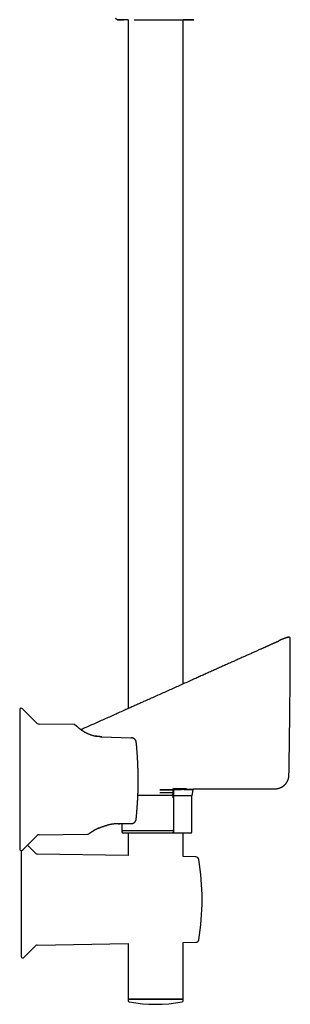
# Model space of a CAD drawing. Header units: millimetres. Extents: x 8 to 1017, y 12 to 1747.
# Tile 18 of 22: x 830 to 938, y 965 to 1357. Entities that reach past the tile are written whole.
import ezdxf

# ---------------------------------------------------------------- set-up
doc = ezdxf.new("R2010")
doc.units = ezdxf.units.MM

msp = doc.modelspace()

# ---------------------------------------------------------------- linework, layer by layer
at = {"color": 7, "linetype": 'Continuous', "lineweight": 30}
for p, q in [((873.27, 1356.88), (873.27, 1082.6)), ((895.17, 1092.4), (895.17, 1356.88)), ((933.21, 1109.47), (933.19, 1109.45)), ((936.83, 1110.97), (937.11, 1111.04)), ((937.85, 1110.46), (937.85, 1110.46)), ((830.1, 1082.24), (830.1, 1026.55)), ((837.05, 1076.74), (831.3, 1082.44)), ((851.77, 1076.27), (837.89, 1076.39)), ((851.78, 1076.26), (851.77, 1076.27)), ((860.34, 1071.67), (860.15, 1071.71)), ((862.29, 1071.41), (861.97, 1071.44)), ((862.29, 1071.41), (862.16, 1071.42)), ((862.28, 1071.41), (862.75, 1071.39)), ((862.31, 1071.41), (862.3, 1071.41)), ((862.71, 1071.39), (862.3, 1071.41)), ((862.75, 1071.39), (874.4, 1070.98)), ((874.4, 1070.98), (874.57, 1070.98)), ((891.03, 1050.75), (891.03, 1050.31)), ((891.41, 1048.04), (891.41, 1050.75)), ((892.36, 1050.74), (894.39, 1050.74)), ((895.5, 1050.74), (895.5, 1050.41)), ((899.15, 1050.37), (899.15, 1050.71)), ((899.15, 1050.71), (899.23, 1050.71)), ((899.23, 1050.71), (931.82, 1050.71)), ((885.86, 1048.04), (877.17, 1048.04)), ((891.03, 1050.31), (885.86, 1050.31)), ((890.55, 1048.04), (885.86, 1048.04)), ((891.41, 1048.04), (890.55, 1048.04)), ((891.03, 1050.31), (891.04, 1050.31)), ((891.03, 1050.31), (891.04, 1050.31)), ((891.03, 1049.04), (891.03, 1049.01)), ((891.03, 1049.01), (891.03, 1048.54)), ((891.04, 1050.31), (891.04, 1049.04)), ((898.72, 1047.84), (891.4, 1047.84)), ((891.4, 1047.08), (891.4, 1034.03)), ((891.41, 1050.34), (894.5, 1050.39)), ((895.5, 1050.41), (894.5, 1050.39)), ((895.5, 1050.41), (895.5, 1050.37)), ((899.16, 1050.37), (895.5, 1050.37)), ((895.5, 1050.37), (899.15, 1050.37)), ((898.7, 1033.54), (898.7, 1047.84)), ((898.72, 1047.84), (899.16, 1050.37)), ((899.16, 1050.37), (899.15, 1050.37)), ((864.69, 1036.11), (864.73, 1036.12)), ((869.46, 1036.78), (870, 1036.79)), ((869.96, 1036.79), (869.96, 1036.79)), ((874.34, 1036.79), (870, 1036.79)), ((870.76, 1036.79), (870.83, 1034.01)), ((874.45, 1036.79), (874.34, 1036.79)), ((874.49, 1036.79), (874.5, 1036.79)), ((831.3, 1026.34), (837.05, 1032.05)), ((837.89, 1032.4), (857.04, 1032.56)), ((859.18, 1033.79), (859.19, 1033.8)), ((870.83, 1034.01), (870.83, 1033.54)), ((870.83, 1034.01), (891.08, 1034.01)), ((891.4, 1033.04), (871.33, 1033.04)), ((873.27, 1033.04), (873.27, 1024.07)), ((891.4, 1034.02), (891.4, 1033.07)), ((898.2, 1033.04), (891.4, 1033.04)), ((895.17, 1023.69), (895.17, 1033.04)), ((836.59, 1024.88), (833.22, 1028.24)), ((830.72, 1026.05), (830.72, 983.83)), ((873.27, 1024.07), (837, 1024.7)), ((900.27, 1023.6), (895.17, 1023.69)), ((831.93, 983.62), (836.59, 988.28)), ((837, 988.46), (873.27, 989.09)), ((873.27, 989.09), (873.27, 966.97)), ((895.17, 989.47), (900.27, 989.56)), ((895.17, 966.97), (895.17, 989.47)), ((873.27, 966.97), (873.28, 966.29)), ((895.17, 966.97), (873.27, 966.97)), ((873.27, 966.88), (895.17, 966.88)), ((895.16, 966.29), (895.17, 966.97))]:
    msp.add_line(p, q, dxfattribs=at)
at = {"color": 7, "linetype": 'Continuous', "lineweight": 30, "flags": 128}
msp.add_lwpolyline([(876.47, 1038.58), (876.47, 1038.59), (876.47, 1038.59)], dxfattribs=at)
at = {"color": 7, "linetype": 'Continuous', "lineweight": 30}
for centre, radius, start, end in [((830.6, 1082.24), 0.5, 90, 180), ((830.6, 1081.74), 1, 45.1969, 90), ((837.9, 1077.59), 1.2, 225.1969, 269.5), ((837.9, 1031.2), 1.2, 90.5, 134.8031), ((857.03, 1033.56), 1, 270.4973, 306.1173), ((871.33, 1033.54), 0.5, 180, 270), ((898.2, 1033.54), 0.5, 270, 0), ((830.6, 1026.55), 0.5, 180, 270), ((830.6, 1027.05), 1, 270, 314.8031), ((837.01, 1025.3), 0.6, 225, 269), ((900.24, 1022.4), 1.2, 9.2125, 89), ((802.72, 1006.58), 100, 350.7875, 9.2125), ((837.01, 987.86), 0.6, 91, 135), ((900.24, 990.76), 1.2, 271, 350.7875), ((831.22, 983.83), 0.5, 180, 270), ((831.22, 984.33), 1, 270, 315), ((873.78, 966.3), 0.5, 181, 259.9391), ((884.22, 1025.14), 60.26, 259.9391, 280.0609), ((894.66, 966.3), 0.5, 280.0609, 359)]:
    msp.add_arc(centre, radius, start, end, dxfattribs=at)
for points, knots in [([(869.07, 1356.88), (869.03, 1356.88), (868.95, 1356.88), (868.83, 1356.92), (868.71, 1356.98), (868.6, 1357.07), (868.52, 1357.17), (868.46, 1357.29), (868.42, 1357.41), (868.41, 1357.49), (868.41, 1357.53)], [0, 0, 0, 0, 0.116633, 0.240153, 0.368733, 0.5, 0.631267, 0.759847, 0.883367, 1, 1, 1, 1]), ([(869.07, 1356.88), (869.07, 1356.88), (869.07, 1356.88), (869.07, 1356.88), (869.08, 1356.88), (869.08, 1356.88), (869.08, 1356.88), (869.08, 1356.88), (869.09, 1356.88), (869.09, 1356.88), (869.11, 1356.88), (869.13, 1356.88), (869.16, 1356.88), (869.2, 1356.88), (869.26, 1356.88), (869.34, 1356.88), (869.45, 1356.88), (869.6, 1356.88), (869.78, 1356.88), (869.99, 1356.88), (870.23, 1356.88), (870.5, 1356.88), (870.79, 1356.88), (871.08, 1356.88), (871.28, 1356.88), (871.37, 1356.88)], [0, 0, 0, 0, 0.012437, 0.0234, 0.032888, 0.040902, 0.049925, 0.060311, 0.070277, 0.096186, 0.122892, 0.155499, 0.188525, 0.221012, 0.278889, 0.336642, 0.394386, 0.471896, 0.549605, 0.627148, 0.70483, 0.784047, 0.863011, 0.941871, 1, 1, 1, 1]), ([(873.27, 1356.88), (873.19, 1356.88), (872.96, 1356.88), (872.6, 1356.88), (872.19, 1356.88), (871.79, 1356.88), (871.43, 1356.88), (871.09, 1356.88), (870.78, 1356.88), (870.49, 1356.88), (870.22, 1356.88), (869.98, 1356.88), (869.77, 1356.88), (869.58, 1356.88), (869.43, 1356.88), (869.31, 1356.88), (869.24, 1356.88), (869.19, 1356.88), (869.15, 1356.88), (869.12, 1356.88), (869.11, 1356.88), (869.1, 1356.88), (869.09, 1356.88), (869.09, 1356.88), (869.08, 1356.88), (869.08, 1356.88), (869.08, 1356.88), (869.08, 1356.88), (869.07, 1356.88), (869.07, 1356.88)], [0, 0, 0, 0, 0.0280586, 0.0858005, 0.1434864, 0.2011786, 0.2588726, 0.3155115, 0.3722598, 0.4288691, 0.4855251, 0.542794, 0.6001758, 0.6577793, 0.7157121, 0.7743824, 0.8063528, 0.8378298, 0.8688343, 0.8997283, 0.9109145, 0.9222724, 0.9338031, 0.9442776, 0.9553359, 0.9670562, 0.97575, 0.9866232, 1, 1, 1, 1]), ([(875.7, 1356.88), (875.84, 1356.88), (876.15, 1356.88), (876.66, 1356.88), (877.24, 1356.88), (877.83, 1356.88), (878.43, 1356.88), (879.05, 1356.88), (879.68, 1356.88), (880.32, 1356.88), (880.97, 1356.88), (881.62, 1356.88), (882.27, 1356.88), (882.92, 1356.88), (883.57, 1356.88), (884.23, 1356.88), (884.89, 1356.88), (885.55, 1356.88), (886.21, 1356.88), (886.87, 1356.88), (887.52, 1356.88), (888.16, 1356.88), (888.79, 1356.88), (889.41, 1356.88), (890.02, 1356.88), (890.63, 1356.88), (891.22, 1356.88), (891.81, 1356.88), (892.38, 1356.88), (892.93, 1356.88), (893.46, 1356.88), (893.97, 1356.88), (894.47, 1356.88), (894.94, 1356.88), (895.4, 1356.88), (895.84, 1356.88), (896.25, 1356.88), (896.64, 1356.88), (897.01, 1356.88), (897.35, 1356.88), (897.66, 1356.88), (897.95, 1356.88), (898.22, 1356.88), (898.46, 1356.88), (898.67, 1356.88), (898.86, 1356.88), (899.02, 1356.88), (899.13, 1356.88), (899.22, 1356.88), (899.28, 1356.88), (899.32, 1356.88), (899.34, 1356.88), (899.35, 1356.88), (899.35, 1356.88), (899.36, 1356.88), (899.36, 1356.88), (899.36, 1356.88), (899.37, 1356.88), (899.37, 1356.88), (899.37, 1356.88)], [0, 0, 0, 0, 0.014811, 0.034673, 0.054555, 0.074495, 0.094528, 0.114911, 0.135206, 0.155451, 0.175682, 0.195978, 0.215902, 0.235826, 0.255774, 0.275645, 0.295861, 0.316185, 0.336457, 0.356752, 0.377071, 0.39696, 0.416847, 0.43677, 0.456764, 0.477052, 0.497331, 0.517638, 0.537911, 0.558199, 0.578119, 0.598052, 0.617988, 0.637883, 0.658122, 0.678434, 0.698718, 0.719005, 0.7393, 0.759212, 0.779156, 0.799071, 0.819003, 0.839289, 0.859579, 0.879886, 0.900154, 0.920361, 0.935195, 0.950099, 0.96518, 0.970061, 0.97487, 0.979506, 0.984328, 0.98842, 0.991474, 0.995297, 1, 1, 1, 1]), ([(899.37, 1356.88), (899.37, 1356.88), (899.37, 1356.88), (899.36, 1356.88), (899.36, 1356.88), (899.36, 1356.88), (899.36, 1356.88), (899.35, 1356.88), (899.35, 1356.88), (899.33, 1356.88), (899.31, 1356.88), (899.28, 1356.88), (899.24, 1356.88), (899.18, 1356.88), (899.1, 1356.88), (898.99, 1356.88), (898.84, 1356.88), (898.66, 1356.88), (898.45, 1356.88), (898.21, 1356.88), (897.94, 1356.88), (897.65, 1356.88), (897.33, 1356.88), (896.98, 1356.88), (896.61, 1356.88), (896.23, 1356.88), (895.82, 1356.88), (895.46, 1356.88), (895.24, 1356.88), (895.17, 1356.88)], [0, 0, 0, 0, 0.010491, 0.019517, 0.027077, 0.03386, 0.042794, 0.051314, 0.070241, 0.089747, 0.113556, 0.137667, 0.161387, 0.20365, 0.245827, 0.287995, 0.344596, 0.401342, 0.457966, 0.514693, 0.572539, 0.630201, 0.687787, 0.745406, 0.803187, 0.859843, 0.916497, 0.973225, 1, 1, 1, 1]), ([(899.45, 1356.88), (899.45, 1356.88), (899.42, 1356.88), (899.39, 1356.88), (899.37, 1356.88)], [0, 0, 0, 0, 0.01742, 1, 1, 1, 1]), ([(937.09, 1111.04), (937.04, 1111.03), (936.95, 1111), (936.82, 1110.97), (936.71, 1110.93), (936.62, 1110.91), (936.56, 1110.89), (936.53, 1110.88), (936.51, 1110.87), (936.51, 1110.87), (936.51, 1110.87), (936.5, 1110.87), (936.5, 1110.87), (936.49, 1110.86), (936.48, 1110.86), (936.47, 1110.86), (936.46, 1110.85), (936.45, 1110.85), (936.44, 1110.85), (936.43, 1110.85), (936.42, 1110.84), (936.42, 1110.84), (936.41, 1110.84), (936.4, 1110.83), (936.39, 1110.83), (936.38, 1110.83), (936.38, 1110.83), (936.37, 1110.82), (936.36, 1110.82), (936.36, 1110.82), (936.35, 1110.82), (936.34, 1110.81), (936.34, 1110.81), (936.33, 1110.81), (936.33, 1110.81), (936.32, 1110.81), (936.32, 1110.8), (936.31, 1110.8), (936.3, 1110.8), (936.29, 1110.8), (936.29, 1110.79), (936.28, 1110.79), (936.27, 1110.79), (936.26, 1110.79), (936.25, 1110.78), (936.24, 1110.78), (936.24, 1110.78), (936.23, 1110.77), (936.22, 1110.77), (936.21, 1110.77), (936.2, 1110.77), (936.2, 1110.76), (936.19, 1110.76), (936.18, 1110.76), (936.17, 1110.75), (936.17, 1110.75), (936.16, 1110.75), (936.15, 1110.75), (936.15, 1110.75), (936.14, 1110.74), (936.14, 1110.74), (936.13, 1110.74), (936.13, 1110.74), (936.12, 1110.74), (936.12, 1110.74), (936.11, 1110.73), (936.11, 1110.73), (936.1, 1110.73), (936.09, 1110.73), (936.09, 1110.72), (936.08, 1110.72), (936.07, 1110.72), (936.06, 1110.71), (936.05, 1110.71), (936.04, 1110.71), (936.03, 1110.7), (936.02, 1110.7), (936, 1110.69), (935.99, 1110.69), (935.98, 1110.69), (935.96, 1110.68), (935.95, 1110.68), (935.94, 1110.67), (935.92, 1110.66), (935.9, 1110.66), (935.89, 1110.65), (935.87, 1110.65), (935.86, 1110.64), (935.84, 1110.64), (935.83, 1110.63), (935.81, 1110.63), (935.8, 1110.62), (935.79, 1110.62), (935.78, 1110.62), (935.77, 1110.61), (935.76, 1110.61), (935.75, 1110.61), (935.74, 1110.6), (935.72, 1110.6), (935.71, 1110.59), (935.69, 1110.58), (935.67, 1110.58), (935.66, 1110.57), (935.64, 1110.56), (935.62, 1110.56), (935.6, 1110.55), (935.59, 1110.55), (935.57, 1110.54), (935.55, 1110.53), (935.53, 1110.53), (935.51, 1110.52), (935.49, 1110.51), (935.48, 1110.51), (935.46, 1110.5), (935.44, 1110.49), (935.43, 1110.49), (935.41, 1110.48), (935.4, 1110.48), (935.39, 1110.47), (935.37, 1110.47), (935.36, 1110.46), (935.35, 1110.46), (935.33, 1110.45), (935.31, 1110.45), (935.28, 1110.44), (935.26, 1110.43), (935.25, 1110.42), (935.24, 1110.42), (935.22, 1110.41), (935.21, 1110.41), (935.2, 1110.41), (935.19, 1110.4), (935.17, 1110.4), (935.16, 1110.39), (935.14, 1110.39), (935.13, 1110.38), (935.11, 1110.37), (935.09, 1110.37), (935.08, 1110.36), (935.06, 1110.36), (935.04, 1110.35), (935.02, 1110.34), (935.01, 1110.34), (934.99, 1110.33), (934.97, 1110.32), (934.94, 1110.31), (934.92, 1110.3), (934.89, 1110.29), (934.87, 1110.29), (934.84, 1110.28), (934.81, 1110.27), (934.79, 1110.26), (934.76, 1110.25), (934.74, 1110.24), (934.73, 1110.23), (934.71, 1110.23), (934.69, 1110.22), (934.68, 1110.22), (934.66, 1110.21), (934.64, 1110.2), (934.63, 1110.2), (934.61, 1110.19), (934.6, 1110.19), (934.6, 1110.19), (934.59, 1110.18), (934.58, 1110.18), (934.57, 1110.17), (934.55, 1110.17), (934.54, 1110.16), (934.53, 1110.16), (934.51, 1110.15), (934.5, 1110.15), (934.49, 1110.15), (934.48, 1110.14), (934.46, 1110.13), (934.43, 1110.12), (934.39, 1110.11), (934.36, 1110.09), (934.33, 1110.08), (934.31, 1110.07), (934.29, 1110.06), (934.27, 1110.06), (934.25, 1110.05), (934.23, 1110.04), (934.21, 1110.03), (934.2, 1110.02), (934.18, 1110.01), (934.16, 1110.01), (934.14, 1110), (934.13, 1109.99), (934.11, 1109.98), (934.1, 1109.97), (934.09, 1109.97), (934.08, 1109.97), (934.08, 1109.96), (934.07, 1109.96), (934.07, 1109.96), (934.07, 1109.96), (934.06, 1109.96), (934.06, 1109.96), (934.06, 1109.95), (934.05, 1109.95), (934.04, 1109.95), (934.03, 1109.94), (934.02, 1109.93), (933.99, 1109.92), (933.96, 1109.91), (933.92, 1109.89), (933.89, 1109.87), (933.85, 1109.85), (933.8, 1109.82), (933.74, 1109.79), (933.68, 1109.76), (933.62, 1109.73), (933.58, 1109.7), (933.54, 1109.68), (933.51, 1109.66), (933.47, 1109.63), (933.43, 1109.61), (933.39, 1109.58), (933.35, 1109.56), (933.31, 1109.53), (933.27, 1109.51), (933.24, 1109.48), (933.21, 1109.47), (933.19, 1109.45), (933.17, 1109.44), (933.15, 1109.43), (933.14, 1109.42), (933.14, 1109.42), (933.15, 1109.43), (933.17, 1109.44), (933.18, 1109.45), (933.2, 1109.46), (933.22, 1109.47), (933.23, 1109.48), (933.23, 1109.47), (933.22, 1109.47), (933.21, 1109.46), (933.2, 1109.46), (933.18, 1109.45), (933.17, 1109.44), (933.14, 1109.43), (933.11, 1109.41), (933.06, 1109.38), (933, 1109.36), (932.93, 1109.32), (932.86, 1109.29), (932.77, 1109.25), (932.68, 1109.2), (932.58, 1109.15), (932.48, 1109.11), (932.39, 1109.07), (932.31, 1109.03), (932.22, 1108.99), (932.13, 1108.95), (932.01, 1108.89), (931.89, 1108.84), (931.76, 1108.78), (931.64, 1108.73), (931.51, 1108.67), (931.39, 1108.62), (931.3, 1108.58), (931.23, 1108.55), (931.18, 1108.53), (931.13, 1108.51), (931.08, 1108.48), (931.01, 1108.45), (930.91, 1108.41), (930.79, 1108.36), (930.67, 1108.31), (930.54, 1108.25), (930.41, 1108.2), (930.27, 1108.14), (930.15, 1108.09), (930.03, 1108.04), (929.94, 1107.99), (929.85, 1107.96), (929.79, 1107.93), (929.75, 1107.91), (929.7, 1107.89), (929.65, 1107.87), (929.55, 1107.83), (929.42, 1107.77), (929.25, 1107.7), (929.07, 1107.61), (928.86, 1107.52), (928.64, 1107.42), (928.39, 1107.31), (928.12, 1107.19), (927.82, 1107.06), (927.5, 1106.91), (927.16, 1106.76), (926.79, 1106.59), (926.4, 1106.42), (925.71, 1106.11), (924.71, 1105.66), (923.4, 1105.07), (922.06, 1104.47), (920.68, 1103.85), (919.26, 1103.21), (917.8, 1102.56), (916.31, 1101.89), (914.8, 1101.21), (913.25, 1100.51), (911.67, 1099.81), (910.08, 1099.09), (908.46, 1098.37), (906.83, 1097.63), (905.19, 1096.9), (903.53, 1096.15), (901.86, 1095.4), (900.18, 1094.65), (898.33, 1093.82), (896.31, 1092.92), (894.13, 1091.94), (891.99, 1090.98), (889.85, 1090.02), (887.73, 1089.07), (885.62, 1088.13), (883.54, 1087.19), (881.49, 1086.28), (879.61, 1085.44), (877.9, 1084.67), (876.33, 1083.97), (874.76, 1083.27), (873.17, 1082.55), (871.41, 1081.77), (869.49, 1080.91), (867.39, 1079.97), (865.26, 1079.02), (863.1, 1078.05), (860.92, 1077.08), (858.71, 1076.09), (856.92, 1075.29), (855.55, 1074.68), (854.89, 1074.38), (854.54, 1074.23), (854.5, 1074.21)], [0, 0, 0, 0, 0.000823, 0.001583, 0.002203, 0.002684, 0.003026, 0.003229, 0.003279, 0.003287, 0.003293, 0.003301, 0.003473, 0.003745, 0.004182, 0.004754, 0.005461, 0.006303, 0.00743, 0.008735, 0.010216, 0.011874, 0.013708, 0.01572, 0.017908, 0.020089, 0.022423, 0.024907, 0.027543, 0.03033, 0.033269, 0.036359, 0.039325, 0.042417, 0.045637, 0.048984, 0.052459, 0.056061, 0.061589, 0.066966, 0.072191, 0.077264, 0.082185, 0.086955, 0.091572, 0.096038, 0.100351, 0.104513, 0.108524, 0.112382, 0.116089, 0.119644, 0.123379, 0.12693, 0.130298, 0.133483, 0.136484, 0.139053, 0.14147, 0.143735, 0.145849, 0.147811, 0.149622, 0.151281, 0.153398, 0.155586, 0.157866, 0.160238, 0.163181, 0.166255, 0.169459, 0.172794, 0.176259, 0.179854, 0.183407, 0.187079, 0.190869, 0.194778, 0.198806, 0.202949, 0.207077, 0.21112, 0.21608, 0.220904, 0.225593, 0.230147, 0.234565, 0.238848, 0.242995, 0.247007, 0.250883, 0.254625, 0.257007, 0.259449, 0.261991, 0.264634, 0.267376, 0.270218, 0.274246, 0.278459, 0.282858, 0.287441, 0.291172, 0.295017, 0.298976, 0.302943, 0.307533, 0.311978, 0.316278, 0.320434, 0.324446, 0.328313, 0.332036, 0.335615, 0.339049, 0.342339, 0.345485, 0.348487, 0.351185, 0.353814, 0.356415, 0.35899, 0.361537, 0.366852, 0.372046, 0.377118, 0.379468, 0.38179, 0.384086, 0.386417, 0.388884, 0.391489, 0.394231, 0.397111, 0.400128, 0.403283, 0.406516, 0.409881, 0.413379, 0.417009, 0.420361, 0.423819, 0.427383, 0.431052, 0.434775, 0.439533, 0.444145, 0.448613, 0.453239, 0.457699, 0.461992, 0.466119, 0.470079, 0.472512, 0.474878, 0.477176, 0.479504, 0.481957, 0.484487, 0.487137, 0.489907, 0.492796, 0.493636, 0.49441, 0.495092, 0.495683, 0.496182, 0.496591, 0.496911, 0.497147, 0.497237, 0.49731, 0.497373, 0.497432, 0.497522, 0.497701, 0.497958, 0.498188, 0.498366, 0.498446, 0.498542, 0.498803, 0.499106, 0.499491, 0.499962, 0.500518, 0.501161, 0.501812, 0.502476, 0.503012, 0.503421, 0.503704, 0.5038, 0.503868, 0.503893, 0.503914, 0.503923, 0.503933, 0.503954, 0.50398, 0.504029, 0.504093, 0.504371, 0.504692, 0.505028, 0.505379, 0.506579, 0.507363, 0.508201, 0.509033, 0.51002, 0.510866, 0.511581, 0.512254, 0.512738, 0.513247, 0.513807, 0.514419, 0.515106, 0.515882, 0.516738, 0.517559, 0.518387, 0.519117, 0.519863, 0.520724, 0.521481, 0.522291, 0.523046, 0.523731, 0.524521, 0.525231, 0.525883, 0.526519, 0.527231, 0.528055, 0.529065, 0.529602, 0.530035, 0.530391, 0.530754, 0.531129, 0.531518, 0.532171, 0.532935, 0.53377, 0.534558, 0.535385, 0.53624, 0.537152, 0.538103, 0.538966, 0.539656, 0.540292, 0.540946, 0.541663, 0.542488, 0.543424, 0.544237, 0.545118, 0.546022, 0.546793, 0.547333, 0.547769, 0.548101, 0.548346, 0.548664, 0.549093, 0.549742, 0.550462, 0.551187, 0.551917, 0.552756, 0.553587, 0.554328, 0.55497, 0.555571, 0.556053, 0.556419, 0.55667, 0.556841, 0.557207, 0.557625, 0.558498, 0.559536, 0.5606, 0.561795, 0.56312, 0.564574, 0.566191, 0.567943, 0.569831, 0.571853, 0.57401, 0.576303, 0.578688, 0.586258, 0.593997, 0.601905, 0.609982, 0.618397, 0.626989, 0.635756, 0.644699, 0.653819, 0.663114, 0.672585, 0.682038, 0.69166, 0.701381, 0.711023, 0.721031, 0.730944, 0.740762, 0.753762, 0.76659, 0.779248, 0.791734, 0.804342, 0.816771, 0.829021, 0.841091, 0.852982, 0.8622, 0.871376, 0.880646, 0.890014, 0.899479, 0.911693, 0.924066, 0.936597, 0.949287, 0.962135, 0.975142, 0.988307, 0.993828, 0.999376, 1, 1, 1, 1]), ([(937.11, 1111.04), (937.11, 1111.04), (937.11, 1111.04), (937.09, 1111.04), (937.09, 1111.04)], [0, 0, 0, 0, 0.999632, 1, 1, 1, 1]), ([(937.85, 1110.46), (937.85, 1110.49), (937.85, 1110.54), (937.83, 1110.6), (937.82, 1110.66), (937.79, 1110.72), (937.76, 1110.78), (937.72, 1110.84), (937.67, 1110.89), (937.62, 1110.93), (937.57, 1110.97), (937.49, 1111.01), (937.41, 1111.04), (937.31, 1111.06), (937.21, 1111.06), (937.14, 1111.05), (937.11, 1111.04)], [0, 0, 0, 0, 0.074725, 0.138828, 0.190158, 0.229828, 0.309274, 0.392258, 0.437909, 0.493558, 0.559197, 0.634259, 0.717699, 0.807928, 0.902846, 1, 1, 1, 1]), ([(937.32, 1056.11), (937.33, 1056.88), (937.37, 1059.29), (937.44, 1063.34), (937.51, 1068.25), (937.58, 1073.15), (937.63, 1078.04), (937.69, 1082.91), (937.73, 1087.76), (937.77, 1092.56), (937.8, 1097.29), (937.82, 1101.83), (937.84, 1105.9), (937.85, 1108.74), (937.85, 1110.16), (937.85, 1110.46)], [0, 0, 0, 0, 0.042609, 0.133053, 0.223386, 0.313575, 0.403565, 0.493273, 0.582556, 0.671157, 0.758546, 0.843445, 0.921766, 0.983384, 1, 1, 1, 1]), ([(851.77, 1076.27), (851.8, 1076.26), (851.87, 1076.26), (851.97, 1076.25), (852.06, 1076.22), (852.16, 1076.19), (852.25, 1076.14), (852.33, 1076.09), (852.41, 1076.03), (852.46, 1075.98), (852.48, 1075.96)], [0, 0, 0, 0, 0.122838, 0.247509, 0.373432, 0.499992, 0.626552, 0.752479, 0.877154, 1, 1, 1, 1]), ([(852.01, 1076.23), (851.97, 1076.24), (851.89, 1076.26), (851.82, 1076.26), (851.78, 1076.26)], [0, 0, 0, 0, 0.499196, 1, 1, 1, 1]), ([(852.48, 1075.96), (852.48, 1075.96), (852.49, 1075.96), (852.51, 1075.93), (852.55, 1075.89), (852.61, 1075.83), (852.68, 1075.75), (852.78, 1075.66), (852.89, 1075.56), (853.01, 1075.44), (853.15, 1075.31), (853.29, 1075.18), (853.46, 1075.04), (853.64, 1074.88), (853.82, 1074.73), (854.01, 1074.58), (854.19, 1074.44), (854.38, 1074.3), (854.59, 1074.15), (854.81, 1073.99), (855.06, 1073.82), (855.34, 1073.65), (855.64, 1073.47), (855.95, 1073.29), (856.27, 1073.11), (856.62, 1072.94), (856.97, 1072.77), (857.35, 1072.6), (857.73, 1072.44), (858.14, 1072.29), (858.55, 1072.14), (858.98, 1072.01), (859.43, 1071.88), (859.88, 1071.77), (860.34, 1071.67), (860.7, 1071.6), (860.9, 1071.57), (860.94, 1071.57)], [0, 0, 0, 0, 0.034549, 0.068994, 0.103386, 0.137778, 0.172619, 0.20719, 0.241547, 0.275746, 0.306807, 0.33762, 0.36823, 0.398683, 0.42963, 0.45418, 0.478565, 0.502813, 0.52695, 0.551006, 0.578881, 0.606572, 0.634126, 0.661593, 0.689022, 0.716581, 0.74404, 0.771451, 0.798865, 0.826336, 0.853961, 0.881558, 0.90918, 0.93688, 0.964711, 0.992378, 1, 1, 1, 1]), ([(858.01, 1072.33), (858.01, 1072.34), (857.98, 1072.35), (857.94, 1072.36), (857.9, 1072.38), (857.89, 1072.38), (857.89, 1072.38)], [0, 0, 0, 0, 0.023067, 0.348606, 0.674009, 1, 1, 1, 1]), ([(861.97, 1071.44), (861.94, 1071.44), (861.87, 1071.45), (861.74, 1071.46), (861.59, 1071.47), (861.42, 1071.49), (861.24, 1071.52), (861.03, 1071.55), (860.82, 1071.58), (860.59, 1071.62), (860.43, 1071.65), (860.35, 1071.67), (860.34, 1071.67)], [0, 0, 0, 0, 0.057461, 0.134205, 0.222316, 0.321916, 0.43296, 0.55547, 0.68958, 0.835473, 0.993452, 1, 1, 1, 1]), ([(862.31, 1071.41), (862.21, 1071.42), (862.03, 1071.43), (861.76, 1071.45), (861.53, 1071.48), (861.34, 1071.5), (861.19, 1071.52), (861.05, 1071.55), (860.97, 1071.56), (860.93, 1071.57)], [0, 0, 0, 0, 0.204911, 0.394342, 0.56849, 0.689089, 0.80063, 0.903901, 1, 1, 1, 1]), ([(862.74, 1071.39), (862.74, 1071.39), (862.73, 1071.39), (862.71, 1071.39), (862.71, 1071.39)], [0, 0, 0, 0, 0.5015, 1, 1, 1, 1]), ([(876.52, 1069.16), (876.52, 1069.21), (876.51, 1069.31), (876.48, 1069.45), (876.44, 1069.59), (876.39, 1069.73), (876.32, 1069.88), (876.23, 1070.04), (876.14, 1070.16), (876.08, 1070.24), (876.04, 1070.28), (876, 1070.32), (875.96, 1070.36), (875.92, 1070.41), (875.85, 1070.47), (875.74, 1070.56), (875.63, 1070.64), (875.55, 1070.69), (875.51, 1070.72), (875.46, 1070.74), (875.42, 1070.76), (875.37, 1070.79), (875.32, 1070.81), (875.24, 1070.84), (875.14, 1070.88), (875.01, 1070.92), (874.9, 1070.94), (874.8, 1070.96), (874.72, 1070.97), (874.66, 1070.97), (874.61, 1070.98), (874.58, 1070.98), (874.57, 1070.98)], [0, 0, 0, 0, 0.048419, 0.097603, 0.147574, 0.19835, 0.249948, 0.31569, 0.385077, 0.403863, 0.422901, 0.442192, 0.461736, 0.481533, 0.501584, 0.560287, 0.627835, 0.644221, 0.661053, 0.678331, 0.696056, 0.714227, 0.732844, 0.751907, 0.80252, 0.847533, 0.886945, 0.920757, 0.948968, 0.971579, 0.98859, 1, 1, 1, 1]), ([(876.52, 1069.18), (876.51, 1069.24), (876.5, 1069.36), (876.45, 1069.54), (876.4, 1069.7), (876.33, 1069.85), (876.26, 1069.98), (876.18, 1070.1), (876.11, 1070.2), (876.02, 1070.3), (875.95, 1070.38), (875.87, 1070.45), (875.77, 1070.54), (875.65, 1070.63), (875.49, 1070.73), (875.32, 1070.81), (875.16, 1070.87), (874.99, 1070.92), (874.81, 1070.96), (874.68, 1070.97), (874.61, 1070.98)], [0, 0, 0, 0, 0.065491, 0.128463, 0.188101, 0.243652, 0.294521, 0.340702, 0.390138, 0.433225, 0.470238, 0.505893, 0.542446, 0.605552, 0.671298, 0.739747, 0.796002, 0.857921, 0.925788, 1, 1, 1, 1]), ([(877.29, 1053.39), (877.29, 1053.63), (877.29, 1054.1), (877.29, 1054.81), (877.28, 1055.51), (877.27, 1056.22), (877.26, 1056.92), (877.24, 1057.62), (877.22, 1058.33), (877.2, 1059.03), (877.18, 1059.74), (877.15, 1060.34), (877.13, 1060.82), (877.11, 1061.17), (877.1, 1061.52), (877.08, 1061.86), (877.06, 1062.24), (877.04, 1062.66), (877.01, 1063.13), (876.98, 1063.61), (876.95, 1064.1), (876.91, 1064.61), (876.88, 1065.11), (876.84, 1065.6), (876.8, 1066.16), (876.74, 1066.81), (876.68, 1067.57), (876.6, 1068.36), (876.55, 1068.89), (876.52, 1069.16)], [0, 0, 0, 0, 0.044644, 0.089269, 0.133789, 0.178611, 0.222958, 0.267634, 0.31196, 0.356314, 0.401436, 0.447501, 0.469587, 0.491928, 0.514538, 0.536558, 0.55691, 0.586301, 0.616273, 0.646844, 0.678026, 0.709833, 0.742274, 0.773859, 0.802868, 0.849742, 0.898212, 0.948295, 1, 1, 1, 1]), ([(931.82, 1050.71), (931.93, 1050.71), (932.15, 1050.71), (932.47, 1050.74), (932.78, 1050.79), (933.08, 1050.85), (933.36, 1050.92), (933.62, 1051.01), (933.87, 1051.1), (934.1, 1051.2), (934.32, 1051.3), (934.51, 1051.41), (934.69, 1051.51), (934.85, 1051.61), (934.99, 1051.71), (935.12, 1051.8), (935.24, 1051.9), (935.37, 1052), (935.52, 1052.13), (935.68, 1052.29), (935.86, 1052.47), (936.04, 1052.67), (936.22, 1052.9), (936.4, 1053.16), (936.57, 1053.43), (936.73, 1053.72), (936.86, 1054.01), (936.99, 1054.32), (937.1, 1054.65), (937.19, 1055), (937.26, 1055.36), (937.3, 1055.73), (937.31, 1055.98), (937.32, 1056.11)], [0, 0, 0, 0, 0.038758, 0.076589, 0.113338, 0.148863, 0.183032, 0.215729, 0.246847, 0.276296, 0.303997, 0.329886, 0.353907, 0.376018, 0.396183, 0.414375, 0.431306, 0.449972, 0.473827, 0.500365, 0.529567, 0.561397, 0.595804, 0.632711, 0.672018, 0.708284, 0.746186, 0.785604, 0.826398, 0.868412, 0.911475, 0.955402, 1, 1, 1, 1]), ([(877.13, 1047.31), (877.14, 1047.54), (877.17, 1048.01), (877.19, 1048.7), (877.22, 1049.38), (877.24, 1050.05), (877.25, 1050.79), (877.27, 1051.61), (877.28, 1052.5), (877.29, 1053.1), (877.29, 1053.39)], [0, 0, 0, 0, 0.115921, 0.229256, 0.340452, 0.450035, 0.560915, 0.707065, 0.85362, 1, 1, 1, 1]), ([(891.4, 1050.74), (891.41, 1050.74), (891.48, 1050.74), (891.62, 1050.74), (891.85, 1050.74), (892.1, 1050.74), (892.27, 1050.74), (892.36, 1050.74)], [0, 0, 0, 0, 0.029732, 0.225592, 0.484593, 0.741226, 1, 1, 1, 1]), ([(894.39, 1050.74), (894.46, 1050.74), (894.58, 1050.74), (894.77, 1050.74), (894.95, 1050.74), (895.15, 1050.74), (895.36, 1050.74), (895.58, 1050.74), (895.75, 1050.74), (895.89, 1050.74), (896, 1050.74), (896.1, 1050.74), (896.19, 1050.74), (896.27, 1050.74), (896.32, 1050.73), (896.32, 1050.73), (896.33, 1050.73)], [0, 0, 0, 0, 0.062423, 0.124595, 0.187136, 0.250654, 0.334393, 0.417179, 0.500452, 0.562436, 0.624327, 0.686744, 0.750288, 0.834169, 0.916921, 1, 1, 1, 1]), ([(876.47, 1038.59), (876.5, 1038.84), (876.55, 1039.32), (876.62, 1040.04), (876.68, 1040.74), (876.73, 1041.31), (876.77, 1041.77), (876.8, 1042.11), (876.82, 1042.45), (876.85, 1042.79), (876.88, 1043.14), (876.92, 1043.66), (876.96, 1044.32), (877.01, 1045.1), (877.06, 1045.86), (877.1, 1046.59), (877.12, 1047.07), (877.13, 1047.31)], [0, 0, 0, 0, 0.084937, 0.167472, 0.247615, 0.325379, 0.365169, 0.404315, 0.44282, 0.480689, 0.521429, 0.565618, 0.658131, 0.747729, 0.834495, 0.918538, 1, 1, 1, 1]), ([(885.86, 1050.31), (886.07, 1050.31), (886.51, 1050.31), (887.15, 1050.31), (887.8, 1050.31), (888.45, 1050.31), (889.1, 1050.31), (889.75, 1050.31), (890.39, 1050.31), (890.82, 1050.31), (891.03, 1050.31)], [0, 0, 0, 0, 0.12362, 0.24724, 0.371399, 0.495558, 0.621384, 0.747211, 0.873605, 1, 1, 1, 1]), ([(891.03, 1049.01), (890.87, 1049.01), (890.55, 1049.01), (890.06, 1049.02), (889.57, 1049.02), (889.08, 1049.02), (888.59, 1049.02), (888.1, 1049.03), (887.61, 1049.03), (887.07, 1049.03), (886.49, 1049.04), (886.07, 1049.04), (885.86, 1049.04)], [0, 0, 0, 0, 0.095493, 0.190986, 0.286727, 0.382468, 0.476599, 0.57073, 0.665098, 0.759466, 0.879733, 1, 1, 1, 1]), ([(891.03, 1048.54), (891.03, 1048.53), (891.03, 1048.5), (890.98, 1048.44), (890.91, 1048.36), (890.83, 1048.28), (890.76, 1048.21), (890.7, 1048.15), (890.65, 1048.11), (890.62, 1048.08), (890.59, 1048.06), (890.56, 1048.04), (890.56, 1048.04), (890.55, 1048.04)], [0, 0, 0, 0, 0.031377, 0.104294, 0.245483, 0.390415, 0.49699, 0.60611, 0.685107, 0.766063, 0.831411, 0.898552, 1, 1, 1, 1]), ([(890.9, 1048.04), (890.91, 1048.04), (890.92, 1048.03), (890.94, 1048.01), (890.96, 1047.98), (890.98, 1047.93), (890.99, 1047.89), (891, 1047.83), (891.01, 1047.77), (891.03, 1047.7), (891.04, 1047.63), (891.04, 1047.57), (891.05, 1047.51), (891.06, 1047.45), (891.06, 1047.36), (891.07, 1047.26), (891.07, 1047.16), (891.07, 1047.1), (891.07, 1047.06)], [0, 0, 0, 0, 0.083448, 0.166909, 0.250384, 0.314669, 0.377742, 0.439636, 0.500388, 0.567482, 0.63145, 0.672411, 0.712049, 0.750394, 0.814652, 0.877553, 0.939275, 1, 1, 1, 1]), ([(891.4, 1048.04), (891.4, 1048), (891.4, 1047.92), (891.4, 1047.79), (891.4, 1047.66), (891.4, 1047.51), (891.4, 1047.37), (891.4, 1047.23), (891.4, 1047.13), (891.4, 1047.08)], [0, 0, 0, 0, 0.1475, 0.294258, 0.441911, 0.582569, 0.721441, 0.860069, 1, 1, 1, 1]), ([(861.49, 1034.99), (861.43, 1034.96), (861.25, 1034.89), (860.97, 1034.75), (860.64, 1034.59), (860.33, 1034.43), (860.03, 1034.28), (859.75, 1034.12), (859.47, 1033.96), (859.29, 1033.86), (859.19, 1033.8)], [0, 0, 0, 0, 0.060906, 0.189837, 0.319988, 0.449714, 0.579251, 0.708839, 0.838717, 1, 1, 1, 1]), ([(861.48, 1034.99), (861.49, 1034.99), (861.5, 1035), (861.54, 1035.02), (861.6, 1035.04), (861.68, 1035.08), (861.78, 1035.12), (861.89, 1035.17), (862.01, 1035.22), (862.16, 1035.28), (862.34, 1035.35), (862.57, 1035.44), (862.8, 1035.52), (863.04, 1035.61), (863.28, 1035.69), (863.53, 1035.77), (863.76, 1035.85), (864.01, 1035.92), (864.27, 1036), (864.54, 1036.07), (864.71, 1036.11), (864.79, 1036.14)], [0, 0, 0, 0, 0.014748, 0.031473, 0.056688, 0.086042, 0.119546, 0.155362, 0.193043, 0.232605, 0.298614, 0.369375, 0.444528, 0.513569, 0.585785, 0.656845, 0.724033, 0.787396, 0.864652, 0.935497, 1, 1, 1, 1]), ([(864.57, 1036.08), (864.58, 1036.08), (864.63, 1036.09), (864.69, 1036.11), (864.73, 1036.12)], [0, 0, 0, 0, 0.082334, 1, 1, 1, 1]), ([(864.74, 1036.12), (864.79, 1036.14), (864.87, 1036.16), (864.96, 1036.18), (864.99, 1036.18)], [0, 0, 0, 0, 0.654402, 1, 1, 1, 1]), ([(869.96, 1036.79), (869.8, 1036.79), (869.47, 1036.79), (868.98, 1036.77), (868.47, 1036.74), (867.97, 1036.7), (867.47, 1036.64), (866.97, 1036.57), (866.47, 1036.5), (865.99, 1036.41), (865.51, 1036.31), (865.1, 1036.21), (864.86, 1036.15), (864.76, 1036.13)], [0, 0, 0, 0, 0.088073, 0.183043, 0.277739, 0.372273, 0.466759, 0.56289, 0.658336, 0.753218, 0.847662, 0.941796, 1, 1, 1, 1]), ([(869.96, 1036.79), (869.96, 1036.79), (869.98, 1036.79), (869.99, 1036.79), (870, 1036.79)], [0, 0, 0, 0, 0.498741, 1, 1, 1, 1]), ([(874.45, 1036.79), (874.45, 1036.79), (874.48, 1036.79), (874.52, 1036.79), (874.58, 1036.8), (874.64, 1036.8), (874.71, 1036.81), (874.77, 1036.82), (874.83, 1036.83), (874.9, 1036.84), (874.98, 1036.86), (875.06, 1036.88), (875.17, 1036.92), (875.29, 1036.97), (875.43, 1037.04), (875.52, 1037.09), (875.59, 1037.14), (875.63, 1037.17), (875.67, 1037.19), (875.71, 1037.22), (875.74, 1037.25), (875.8, 1037.3), (875.87, 1037.37), (875.97, 1037.46), (876.05, 1037.56), (876.12, 1037.66), (876.19, 1037.76), (876.26, 1037.88), (876.33, 1038.04), (876.4, 1038.22), (876.45, 1038.41), (876.46, 1038.53), (876.47, 1038.59)], [0, 0, 0, 0, 0.007919, 0.022182, 0.042789, 0.06974, 0.08799, 0.108312, 0.130706, 0.155172, 0.181711, 0.210321, 0.241005, 0.295389, 0.345989, 0.392807, 0.410168, 0.426944, 0.443136, 0.458744, 0.473769, 0.48821, 0.53382, 0.578097, 0.621045, 0.662669, 0.702976, 0.741971, 0.8084, 0.873517, 0.937368, 1, 1, 1, 1]), ([(857.92, 1032.97), (857.88, 1032.95), (857.81, 1032.89), (857.73, 1032.84), (857.67, 1032.79), (857.63, 1032.76), (857.62, 1032.76), (857.62, 1032.75)], [0, 0, 0, 0, 0.170844, 0.377574, 0.58433, 0.791633, 1, 1, 1, 1]), ([(857.91, 1032.96), (857.91, 1032.97), (857.93, 1032.98), (857.95, 1032.99), (857.99, 1033.02), (858.03, 1033.05), (858.08, 1033.08), (858.14, 1033.13), (858.22, 1033.18), (858.33, 1033.25), (858.48, 1033.35), (858.69, 1033.49), (858.92, 1033.64), (859.1, 1033.74), (859.19, 1033.8)], [0, 0, 0, 0, 0.036019, 0.077069, 0.123182, 0.17439, 0.23073, 0.29225, 0.358988, 0.42934, 0.570955, 0.713127, 0.856023, 1, 1, 1, 1]), ([(857.91, 1032.96), (857.91, 1032.97), (857.93, 1032.98), (857.95, 1032.99), (857.99, 1033.02), (858.03, 1033.05), (858.06, 1033.07), (858.08, 1033.08)], [0, 0, 0, 0, 0.156107, 0.334025, 0.533881, 0.755817, 1, 1, 1, 1]), ([(858.86, 1033.59), (858.86, 1033.59), (858.86, 1033.6), (858.88, 1033.61), (858.9, 1033.62), (858.9, 1033.62)], [0, 0, 0, 0, 0.435892, 0.871707, 1, 1, 1, 1]), ([(859.18, 1033.79), (859.21, 1033.81), (859.28, 1033.85), (859.36, 1033.9), (859.42, 1033.93), (859.43, 1033.94)], [0, 0, 0, 0, 0.396624, 0.876701, 1, 1, 1, 1]), ([(891.4, 1033.07), (891.4, 1033.08), (891.4, 1033.11), (891.38, 1033.16), (891.34, 1033.22), (891.29, 1033.3), (891.21, 1033.39), (891.14, 1033.47), (891.09, 1033.52), (891.08, 1033.54), (891.08, 1033.54)], [0, 0, 0, 0, 0.114779, 0.233576, 0.379297, 0.529173, 0.721937, 0.92023, 0.9941, 1, 1, 1, 1]), ([(891.4, 1033.07), (891.4, 1033.06), (891.4, 1033.04), (891.4, 1033.04), (891.4, 1033.04)], [0, 0, 0, 0, 0.492464, 1, 1, 1, 1])]:
    msp.add_open_spline(points, degree=3, knots=knots, dxfattribs=at)
msp.add_open_spline([(891.4, 1034.02), (891.4, 1034.02), (891.39, 1034.02), (891.32, 1034.02), (891.21, 1034.01), (891.12, 1034.01), (891.08, 1034.01)], degree=3, dxfattribs=at)

doc.saveas('drawing.dxf')
